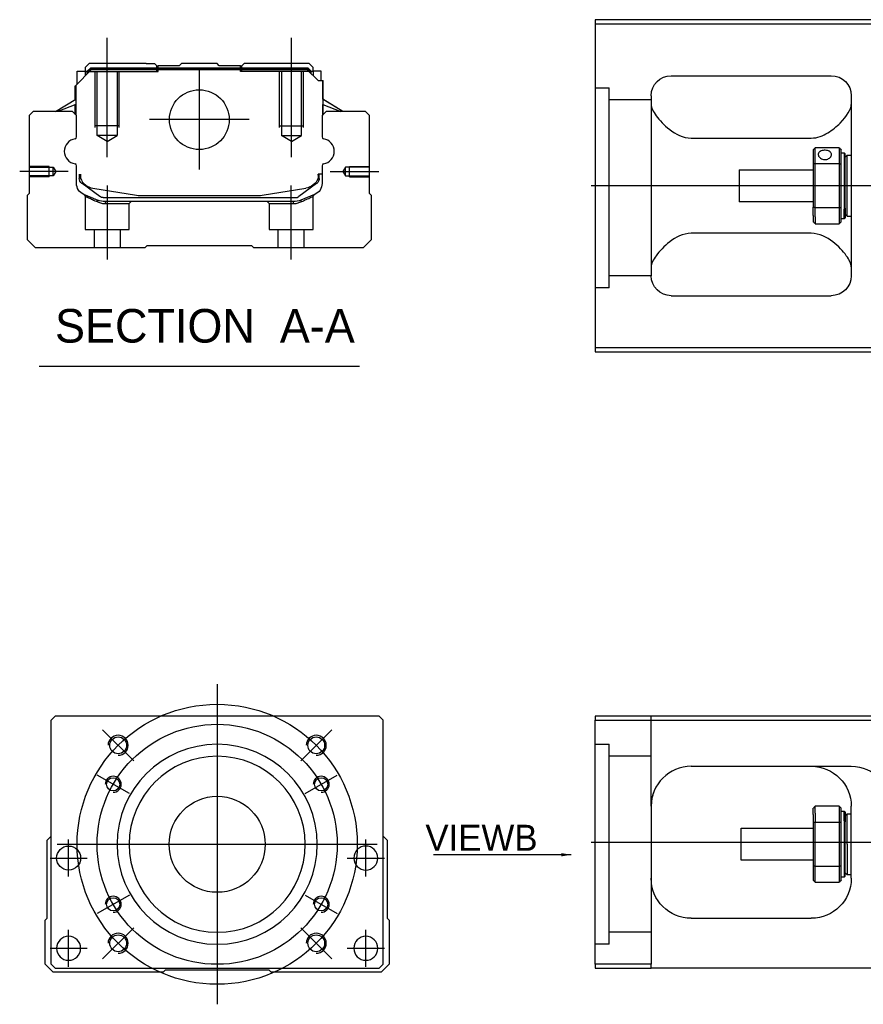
# Model space of a CAD drawing. Header units: millimetres. Extents: x -386 to 3135, y -1989 to 860.
# Tile 195 of 256: x -378 to -167, y -639 to -393. Entities that reach past the tile are written whole.
import ezdxf
from ezdxf.lldxf.tags import DXFTag

# ---------------------------------------------------------------- set-up
doc = ezdxf.new("R2010")
doc.units = ezdxf.units.MM
doc.layers.get('0').update_dxf_attribs({"linetype": 'CONTINUOUS'})
doc.styles.add('CHN', font='txt')
doc.styles.add('DIM-7', font='SIMPLEX.shx', dxfattribs={"width": 0.7, "bigfont": 'chineset.shx'})
tags = doc.linetypes.add('DASHED', pattern=[25.72, 12.86, -12.86]).pattern_tags.tags
tags[6:7] = [DXFTag(74, 4), DXFTag(75, 0), DXFTag(340, '0'), DXFTag(46, 0.0), DXFTag(50, 0.0), DXFTag(44, 0.0), DXFTag(45, 0.0)]
tags[4:5] = [DXFTag(74, 4), DXFTag(75, 0), DXFTag(340, '0'), DXFTag(46, 0.0), DXFTag(50, 0.0), DXFTag(44, 0.0), DXFTag(45, 0.0)]
doc.dimstyles.new('CNS', dxfattribs={"dimtxt": 3.5, "dimasz": 2.5, "dimexe": 1, "dimexo": 1, "dimgap": 1, "dimtad": 1, "dimdsep": 46, "dimtxsty": 'DIM-7', "dimcen": 0.09, "dimclrd": 4, "dimclre": 4, "dimclrt": 1, "dimadec": 0, "dimazin": 0, "dimtfac": 1, "dimtmove": 0, "dimatfit": 3, "dimfxl": 0, "dimtvp": 0.971429, "dimtolj": 1, "dimarcsym": 0})

msp = doc.modelspace()

# ---------------------------------------------------------------- linework, layer by layer
at = {"linetype": 'Continuous'}
for p, q in [((-159.89, -392.6), (-233.89, -392.6)), ((-233.89, -392.6), (-233.89, -474.6)), ((-233.89, -393.6), (-159.89, -393.6)), ((-360.26, -403.59), (-361.26, -404.59)), ((-346.08, -403.59), (-360.26, -403.59)), ((-346.08, -403.59), (-343.98, -403.59)), ((-343.98, -403.59), (-343.43, -404.14)), ((-337.78, -404.14), (-337.23, -403.59)), ((-328.33, -403.59), (-337.23, -403.59)), ((-327.78, -404.14), (-328.33, -403.59)), ((-322.13, -404.14), (-321.58, -403.59)), ((-322.13, -404.14), (-321.58, -403.59)), ((-319.48, -403.59), (-321.58, -403.59)), ((-321.58, -403.59), (-321.58, -403.59)), ((-305.3, -403.59), (-319.48, -403.59)), ((-304.3, -404.59), (-305.3, -403.59)), ((-363.66, -409.04), (-359.76, -405.14)), ((-363.26, -405.44), (-361.26, -405.44)), ((-363.26, -408.64), (-363.26, -405.44)), ((-361.26, -404.59), (-361.26, -405.44)), ((-361.26, -405.44), (-361.26, -406.64)), ((-360.76, -405.59), (-361.26, -405.59)), ((-360.76, -405.5), (-359.9, -404.64)), ((-360.76, -406.14), (-360.76, -405.5)), ((-360.53, -405.6), (-360.76, -405.5)), ((-360.53, -405.6), (-359.8, -404.87)), ((-360.53, -405.91), (-360.53, -405.6)), ((-359.9, -404.64), (-305.67, -404.64)), ((-359.8, -404.87), (-359.9, -404.64)), ((-359.8, -404.87), (-305.76, -404.87)), ((-305.8, -405.14), (-359.76, -405.14)), ((-343.43, -404.14), (-343.08, -404.14)), ((-337.78, -404.14), (-343.08, -404.14)), ((-343.08, -404.64), (-343.08, -404.14)), ((-322.48, -404.14), (-327.78, -404.14)), ((-322.48, -404.14), (-322.13, -404.14)), ((-322.48, -404.64), (-322.48, -404.14)), ((-303.1, -407.84), (-305.8, -405.14)), ((-305.76, -404.87), (-305.67, -404.64)), ((-305.03, -405.6), (-305.76, -404.87)), ((-304.8, -405.5), (-305.67, -404.64)), ((-305.03, -405.6), (-304.8, -405.5)), ((-305.03, -405.91), (-305.03, -405.6)), ((-304.8, -406.14), (-304.8, -405.5)), ((-304.3, -405.59), (-304.8, -405.59)), ((-304.3, -405.44), (-304.3, -404.59)), ((-302.3, -405.44), (-304.3, -405.44)), ((-304.3, -405.44), (-304.3, -406.64)), ((-302.3, -407.84), (-302.3, -405.44)), ((-302.3, -405.44), (-302.3, -405.44)), ((-303.1, -407.84), (-301.95, -407.84)), ((-301.95, -407.84), (-301.95, -415.09)), ((-301.95, -407.84), (-301.9, -407.84)), ((-301.9, -412.49), (-301.9, -407.84)), ((-301.9, -407.84), (-301.8, -407.84)), ((-301.8, -412.55), (-301.8, -407.84)), ((-214.89, -406.6), (-174.89, -406.6)), ((-363.76, -412.55), (-363.76, -409.14)), ((-363.66, -412.49), (-363.66, -409.04)), ((-363.61, -408.99), (-363.61, -415.09)), ((-368.67, -415.59), (-363.61, -412.45)), ((-296.9, -415.59), (-301.95, -412.45)), ((-296.9, -415.59), (-301.8, -412.55)), ((-219.89, -411.6), (-219.89, -456.6)), ((-169.89, -411.6), (-169.89, -456.6)), ((-374.28, -415.59), (-375.28, -416.59)), ((-364.46, -415.59), (-374.28, -415.59)), ((-363.61, -413.79), (-368.12, -415.59)), ((-363.46, -416.59), (-364.46, -415.59)), ((-363.76, -416.29), (-363.76, -413.85)), ((-363.66, -416.39), (-363.66, -413.81)), ((-301.1, -415.59), (-302.1, -416.59)), ((-301.95, -413.79), (-297.45, -415.59)), ((-301.9, -416.39), (-301.9, -413.81)), ((-301.8, -416.29), (-301.8, -413.85)), ((-291.28, -415.59), (-301.1, -415.59)), ((-290.28, -416.59), (-291.28, -415.59)), ((-375.28, -416.59), (-375.28, -436.04)), ((-363.46, -421.91), (-363.46, -416.59)), ((-302.1, -416.59), (-302.1, -421.91)), ((-290.28, -436.04), (-290.28, -416.59)), ((-209.89, -422.2), (-179.89, -422.2)), ((-179.39, -425.1), (-179.39, -428.7)), ((-172.89, -424.6), (-178.89, -424.6)), ((-178.89, -428.56), (-178.89, -424.6)), ((-172.89, -424.6), (-172.89, -428.56)), ((-172.39, -428.7), (-172.39, -425.1)), ((-172.39, -425.85), (-171.69, -425.85)), ((-171.69, -425.85), (-171.39, -426.15)), ((-171.69, -425.85), (-171.69, -439.94)), ((-171.39, -439.73), (-171.39, -426.15)), ((-171.39, -426.95), (-170.89, -426.45)), ((-170.89, -426.45), (-169.89, -426.45)), ((-170.89, -441.75), (-170.89, -426.45)), ((-363.46, -433.52), (-363.46, -429.13)), ((-302.1, -429.13), (-302.1, -433.52)), ((-197.89, -430.1), (-179.39, -430.1)), ((-197.89, -430.1), (-197.89, -438.1)), ((-179.39, -428.7), (-179.39, -439.51)), ((-178.89, -439.65), (-178.89, -428.56)), ((-178.89, -428.56), (-172.89, -428.56)), ((-172.89, -428.56), (-172.89, -439.65)), ((-172.39, -439.51), (-172.39, -428.7)), ((-362.76, -431.24), (-362.76, -432.32)), ((-362.46, -431.24), (-362.46, -432.29)), ((-302.1, -431.24), (-303.1, -431.24)), ((-303.1, -431.24), (-303.1, -432.29)), ((-302.8, -432.32), (-302.8, -431.24)), ((-362.08, -433.59), (-362.15, -433.54)), ((-357.66, -436.8), (-362.08, -433.59)), ((-359.39, -434.72), (-348.49, -436.46)), ((-317.08, -436.46), (-306.17, -434.72)), ((-303.49, -433.59), (-307.91, -436.8)), ((-303.42, -433.54), (-303.49, -433.59)), ((-375.28, -436.04), (-375.78, -436.54)), ((-375.78, -436.54), (-375.78, -447.59)), ((-356.78, -437.09), (-308.79, -437.09)), ((-309.29, -438.09), (-356.27, -438.09)), ((-346.83, -436.59), (-318.73, -436.59)), ((-303.96, -436.29), (-307.39, -437.71)), ((-289.78, -436.54), (-290.28, -436.04)), ((-289.78, -447.59), (-289.78, -436.54)), ((-179.39, -438.1), (-197.89, -438.1)), ((-179.39, -441.53), (-179.39, -439.51)), ((-172.89, -439.65), (-178.89, -439.65)), ((-178.89, -441.88), (-178.89, -439.65)), ((-172.89, -439.65), (-172.89, -441.88)), ((-172.39, -443.1), (-172.39, -439.51)), ((-171.69, -442.35), (-171.69, -439.94)), ((-171.39, -439.73), (-171.39, -442.05)), ((-179.39, -441.53), (-179.39, -443.1)), ((-178.89, -441.88), (-178.89, -443.6)), ((-172.89, -441.88), (-172.89, -443.6)), ((-171.69, -442.35), (-172.39, -442.35)), ((-171.39, -442.05), (-171.69, -442.35)), ((-171.39, -441.25), (-170.89, -441.75)), ((-170.89, -441.75), (-169.89, -441.75)), ((-178.89, -443.6), (-172.89, -443.6)), ((-375.78, -447.59), (-373.78, -449.59)), ((-291.78, -449.59), (-289.78, -447.59)), ((-179.89, -446.01), (-209.89, -446.01)), ((-373.78, -449.59), (-346.28, -449.59)), ((-346.28, -449.59), (-345.78, -449.09)), ((-345.78, -449.09), (-319.78, -449.09)), ((-319.78, -449.09), (-319.28, -449.59)), ((-319.28, -449.59), (-291.78, -449.59)), ((-214.89, -461.6), (-174.89, -461.6)), ((-233.89, -474.6), (-233.89, -475.6)), ((-159.89, -474.6), (-233.89, -474.6)), ((-233.89, -475.6), (-159.89, -475.6)), ((-368.81, -566.76), (-369.81, -567.76)), ((-369.81, -628.76), (-369.81, -567.76)), ((-300.31, -566.76), (-368.81, -566.76)), ((-287.81, -566.76), (-300.31, -566.76)), ((-286.81, -567.76), (-287.81, -566.76)), ((-286.81, -628.76), (-286.81, -567.76)), ((-233.89, -566.76), (-233.89, -567.76)), ((-159.89, -566.76), (-233.89, -566.76)), ((-233.89, -567.76), (-159.89, -567.76)), ((-233.89, -628.76), (-233.89, -567.76)), ((-209.89, -579.26), (-169.89, -579.26)), ((-219.89, -589.26), (-219.89, -628.76)), ((-179.39, -591.33), (-179.39, -589.76)), ((-172.89, -589.26), (-178.89, -589.26)), ((-178.89, -590.98), (-178.89, -589.26)), ((-172.89, -589.26), (-172.89, -590.98)), ((-172.39, -593.35), (-172.39, -589.76)), ((-172.39, -590.51), (-171.69, -590.51)), ((-171.69, -590.51), (-171.39, -590.81)), ((-171.69, -592.92), (-171.69, -590.51)), ((-169.89, -607.26), (-169.89, -589.26)), ((-179.39, -591.33), (-179.39, -593.35)), ((-178.89, -590.98), (-178.89, -593.21)), ((-178.89, -604.3), (-178.89, -593.21)), ((-178.89, -593.21), (-172.89, -593.21)), ((-172.89, -590.98), (-172.89, -593.21)), ((-172.89, -593.21), (-172.89, -604.3)), ((-171.69, -592.92), (-171.69, -607.01)), ((-171.39, -590.81), (-171.39, -593.13)), ((-171.39, -591.61), (-170.89, -591.11)), ((-171.39, -606.71), (-171.39, -593.13)), ((-170.89, -591.11), (-169.89, -591.11)), ((-170.89, -598.76), (-170.89, -591.11)), ((-197.39, -594.76), (-179.39, -594.76)), ((-197.39, -598.76), (-197.39, -594.76)), ((-179.39, -593.35), (-179.39, -604.16)), ((-172.39, -604.16), (-172.39, -593.35)), ((-370.81, -597.76), (-369.81, -596.76)), ((-370.81, -617.21), (-370.81, -597.76)), ((-286.81, -596.76), (-285.81, -597.76)), ((-285.81, -597.76), (-285.81, -617.21)), ((-197.39, -602.76), (-197.39, -598.76)), ((-170.89, -598.76), (-170.89, -606.41)), ((-179.39, -602.76), (-197.39, -602.76)), ((-179.39, -604.16), (-179.39, -607.76)), ((-178.89, -608.26), (-178.89, -604.3)), ((-172.89, -604.3), (-178.89, -604.3)), ((-172.89, -604.3), (-172.89, -608.26)), ((-172.39, -607.76), (-172.39, -604.16)), ((-171.69, -607.01), (-172.39, -607.01)), ((-171.39, -606.71), (-171.69, -607.01)), ((-170.89, -606.41), (-171.39, -605.91)), ((-169.89, -606.41), (-170.89, -606.41)), ((-178.89, -608.26), (-172.89, -608.26)), ((-371.31, -617.71), (-370.81, -617.21)), ((-371.31, -628.76), (-371.31, -617.71)), ((-285.81, -617.21), (-285.31, -617.71)), ((-285.31, -617.71), (-285.31, -628.76)), ((-209.89, -617.26), (-179.89, -617.26)), ((-369.31, -630.76), (-371.31, -628.76)), ((-369.81, -628.76), (-368.81, -629.76)), ((-368.81, -629.76), (-287.81, -629.76)), ((-287.81, -629.76), (-286.81, -628.76)), ((-285.31, -628.76), (-287.31, -630.76)), ((-233.89, -628.76), (-233.89, -629.76)), ((-219.89, -628.76), (-233.89, -628.76)), ((-233.89, -629.76), (-219.89, -629.76)), ((-219.89, -629.76), (-219.89, -628.76)), ((-159.89, -629.76), (-219.89, -629.76)), ((-341.81, -630.76), (-369.31, -630.76)), ((-341.31, -630.26), (-341.81, -630.76)), ((-315.31, -630.26), (-341.31, -630.26)), ((-314.81, -630.76), (-315.31, -630.26)), ((-287.31, -630.76), (-314.81, -630.76))]:
    msp.add_line(p, q, dxfattribs=at)
at = {"ltscale": 0.2}
for p, q in [((-355.78, -427), (-355.78, -397.18)), ((-309.78, -427), (-309.78, -397.18)), ((-332.78, -405.11), (-332.78, -430.06)), ((-320.31, -417.59), (-345.26, -417.59)), ((-365.5, -430.59), (-377.65, -430.59)), ((-300.06, -430.59), (-287.92, -430.59)), ((-355.73, -452.59), (-355.73, -434.09)), ((-309.84, -452.59), (-309.84, -434.09)), ((-349.17, -577.9), (-356.95, -570.12)), ((-307.45, -577.9), (-299.67, -570.12)), ((-349.17, -619.62), (-356.95, -627.39)), ((-307.45, -619.62), (-299.67, -627.39))]:
    msp.add_line(p, q, dxfattribs=at)
at = {"linetype": 'DASHED'}
for p, q in [((-360.76, -405.59), (-343.08, -405.59)), ((-343.43, -405.59), (-343.43, -404.14)), ((-343.08, -405.59), (-343.08, -404.64)), ((-322.48, -405.59), (-322.48, -404.64)), ((-304.8, -405.59), (-322.48, -405.59)), ((-322.13, -405.59), (-322.13, -404.14)), ((-304.3, -405.59), (-304.3, -405.44)), ((-302.3, -407.59), (-302.3, -407.59)), ((-301.74, -412.59), (-301.74, -412.59)), ((-361.28, -436.76), (-361.28, -445.09)), ((-350.28, -438.59), (-349.78, -438.09)), ((-315.84, -438.09), (-315.34, -438.59)), ((-304.34, -445.09), (-304.34, -436.79)), ((-356.23, -438.59), (-350.28, -438.59)), ((-350.28, -445.09), (-350.28, -438.59)), ((-315.34, -438.59), (-315.34, -445.09)), ((-315.34, -438.59), (-309.34, -438.59)), ((-361.28, -445.09), (-355.78, -445.09)), ((-359.08, -445.09), (-359.08, -449.59)), ((-355.78, -445.09), (-350.28, -445.09)), ((-352.48, -449.59), (-352.48, -445.09)), ((-315.34, -445.09), (-304.34, -445.09)), ((-313.14, -445.09), (-313.14, -449.59)), ((-306.54, -449.59), (-306.54, -445.09)), ((-230.39, -459.62), (-233.89, -459.62)), ((-230.39, -623.76), (-233.89, -623.76))]:
    msp.add_line(p, q, dxfattribs=at)
at = {"linetype": 'DASHED', "ltscale": 0.1}
for p, q in [((-358.78, -419.59), (-358.78, -405.59)), ((-358.28, -421.59), (-358.28, -405.59)), ((-353.28, -405.59), (-353.28, -421.59)), ((-352.78, -419.59), (-352.78, -405.59)), ((-312.78, -419.59), (-312.78, -405.59)), ((-312.28, -405.59), (-312.28, -421.59)), ((-307.28, -421.59), (-307.28, -405.59)), ((-306.78, -419.59), (-306.78, -405.59)), ((-352.78, -419.14), (-358.78, -419.14)), ((-312.78, -419.14), (-306.78, -419.14)), ((-353.28, -421.59), (-358.28, -421.59)), ((-355.78, -423.03), (-358.28, -421.59)), ((-355.78, -423.03), (-353.28, -421.59)), ((-312.28, -421.59), (-307.28, -421.59)), ((-309.78, -423.03), (-312.28, -421.59)), ((-309.78, -423.03), (-307.28, -421.59)), ((-370.28, -429.29), (-375.28, -429.29)), ((-375.28, -429.51), (-369.29, -429.51)), ((-370.28, -431.89), (-370.28, -429.29)), ((-369.29, -429.51), (-368.64, -430.59)), ((-369.29, -431.66), (-369.29, -429.51)), ((-368.64, -430.59), (-369.29, -431.66)), ((-296.28, -429.51), (-296.93, -430.59)), ((-296.93, -430.59), (-296.28, -431.66)), ((-290.28, -429.51), (-296.28, -429.51)), ((-296.28, -431.66), (-296.28, -429.51)), ((-295.28, -431.89), (-295.28, -429.29)), ((-295.28, -429.29), (-290.28, -429.29)), ((-369.29, -431.66), (-375.28, -431.66)), ((-370.28, -431.89), (-375.28, -431.89)), ((-296.28, -431.66), (-290.28, -431.66)), ((-295.28, -431.89), (-290.28, -431.89))]:
    msp.add_line(p, q, dxfattribs=at)
at = {"linetype": 'DASHED', "ltscale": 0.3}
for p, q in [((-233.89, -409.62), (-230.39, -409.62)), ((-230.39, -459.62), (-230.39, -409.62)), ((-219.89, -412.62), (-230.39, -412.62)), ((-219.89, -456.62), (-230.39, -456.62)), ((-219.89, -589.26), (-219.89, -566.76)), ((-233.89, -573.76), (-230.39, -573.76)), ((-230.39, -623.76), (-230.39, -573.76)), ((-219.89, -576.76), (-230.39, -576.76)), ((-219.89, -620.76), (-230.39, -620.76))]:
    msp.add_line(p, q, dxfattribs=at)
for p, q in [((307.11, -434.15), (-234.89, -434.1)), ((-372.8, -479.22), (-292.75, -479.22)), ((-234.89, -598.26), (307.11, -598.26))]:
    msp.add_line(p, q)
at = {"ltscale": 0.3}
for p, q in [((-328.31, -558.76), (-328.31, -638.76)), ((-368.31, -598.76), (-288.31, -598.76))]:
    msp.add_line(p, q, dxfattribs=at)
at = {"ltscale": 0.1}
for p, q in [((-350.26, -586.08), (-358.32, -581.43)), ((-306.36, -586.08), (-298.3, -581.43)), ((-365.42, -606.84), (-365.42, -597.54)), ((-291.19, -606.84), (-291.19, -597.54)), ((-370.07, -602.19), (-360.77, -602.19)), ((-295.84, -602.19), (-286.54, -602.19)), ((-350.26, -611.43), (-358.32, -616.08)), ((-306.36, -611.43), (-298.3, -616.08)), ((-365.42, -629.41), (-365.42, -620.11)), ((-291.19, -629.41), (-291.19, -620.11)), ((-370.07, -624.76), (-360.77, -624.76)), ((-295.84, -624.76), (-286.54, -624.76))]:
    msp.add_line(p, q, dxfattribs=at)
at = {"linetype": 'Continuous'}
for centre, radius in [((-332.78, -417.59), 7.47), ((-353.06, -574.01), 2.1), ((-303.56, -574.01), 2.1), ((-354.29, -583.76), 1.65), ((-302.33, -583.76), 1.65), ((-328.31, -598.76), 12), ((-365.42, -602.19), 3), ((-354.29, -613.76), 1.65), ((-302.33, -613.76), 1.65), ((-353.06, -623.5), 2.1), ((-303.56, -623.5), 2.1)]:
    msp.add_circle(centre, radius, dxfattribs=at)
at = {"ltscale": 0.3}
for radius in [35, 30]:
    msp.add_circle((-328.31, -598.76), radius, dxfattribs=at)
at = {"linetype": 'Continuous', "extrusion": (0, 0, -1)}
for centre, radius in [((328.31, -598.76), 25), ((328.31, -598.76), 22), ((291.19, -602.19), 3), ((365.42, -624.76), 3), ((291.19, -624.76), 3)]:
    msp.add_circle(centre, radius, dxfattribs=at)
at = {"linetype": 'Continuous', "extrusion": (-6.12303e-17, 0, -1)}
for centre, start, end in [((214.89, -411.6), 0, 90), ((174.89, -411.6), 90, 180), ((214.89, -456.6), 270, 0), ((174.89, -456.6), 180, 270)]:
    msp.add_arc(centre, 5, start, end, dxfattribs=at)
for centre, radius, start, end in [((-363.34, -425.52), 3.17, 98.9371, 261.0629), ((-302.23, -425.52), 3.17, 278.9371, 81.0629), ((-353.06, -574.01), 2.5, 270, 180), ((-303.56, -574.01), 2.5, 270, 180), ((-354.29, -583.76), 2, 270, 180), ((-302.33, -583.76), 2, 270, 180), ((-354.29, -613.76), 2, 270, 180), ((-302.33, -613.76), 2, 270, 180), ((-353.06, -623.5), 2.5, 270, 180), ((-303.56, -623.5), 2.5, 270, 180)]:
    msp.add_arc(centre, radius, start, end)
at = {"linetype": 'Continuous'}
for centre, radius, start, end in [((-363.96, -421.91), 0.5, 285.1919, 0), ((-301.6, -421.91), 0.5, 180, 254.8081), ((-363.96, -429.13), 0.5, 0, 74.8081), ((-301.6, -429.13), 0.5, 105.1919, 180), ((-358.76, -430.77), 4, 202.3316, 260.9414), ((-306.8, -430.77), 4, 337.6678, 353.1681), ((-306.8, -430.77), 3.77, 349.0413, 352.7469), ((-346.83, -426.09), 10.5, 260.9414, 270), ((-318.73, -426.09), 10.5, 270, 279.0586), ((-308.79, -435.59), 1.5, 270, 306.0274), ((-209.89, -589.26), 10, 90, 180)]:
    msp.add_arc(centre, radius, start, end, dxfattribs=at)
at = {"linetype": 'Continuous', "extrusion": (0, 0, -1)}
for centre, radius, start, end in [((361.26, -432.32), 1.5, 306.0274, 0), ((358.76, -430.77), 4, 337.6678, 353.1681), ((358.76, -430.77), 3.77, 349.0413, 352.7469), ((306.8, -430.77), 4, 202.3316, 260.9414), ((304.3, -432.32), 1.5, 180, 233.9726), ((360.46, -433.52), 3, 292.4327, 0), ((305.1, -433.52), 3, 180, 247.5673), ((356.27, -433.09), 5, 270, 292.4327), ((356.78, -435.59), 1.5, 270, 306.0274), ((309.29, -433.09), 5, 247.5673, 270), ((179.89, -589.26), 10, 90, 180), ((169.89, -589.26), 10, 90, 180), ((209.89, -607.26), 10, 270, 0), ((179.89, -607.26), 10, 180, 270)]:
    msp.add_arc(centre, radius, start, end, dxfattribs=at)
at = {"linetype": 'Continuous'}
for points, degree in [([(-363.61, -415.09), (-363.61, -415.69)], 1), ([(-363.61, -415.69), (-363.61, -416.44)], 1), ([(-301.95, -415.09), (-301.95, -415.69)], 1), ([(-301.95, -415.69), (-301.95, -416.44)], 1), ([(-219.89, -413.81), (-219.89, -414.56), (-219.42, -415.54), (-218.65, -416.6)], 3), ([(-179.39, -425.1), (-179.23, -424.94), (-179.06, -424.77), (-178.89, -424.6)], 3), ([(-172.89, -424.6), (-172.73, -424.77), (-172.56, -424.94), (-172.39, -425.1)], 3), ([(-178.89, -428.56), (-179.06, -428.6), (-179.23, -428.65), (-179.39, -428.7)], 3), ([(-172.89, -428.56), (-172.73, -428.6), (-172.56, -428.65), (-172.39, -428.7)], 3), ([(-178.89, -439.65), (-179.06, -439.61), (-179.23, -439.56), (-179.39, -439.51)], 3), ([(-172.89, -439.65), (-172.73, -439.61), (-172.56, -439.56), (-172.39, -439.51)], 3), ([(-178.89, -443.6), (-179.06, -443.44), (-179.23, -443.27), (-179.39, -443.1)], 3), ([(-172.39, -443.1), (-172.56, -443.27), (-172.73, -443.44), (-172.89, -443.6)], 3), ([(-218.65, -451.6), (-219.43, -452.68), (-219.89, -453.65), (-219.89, -454.4)], 3), ([(-169.89, -454.4), (-169.89, -453.65), (-170.36, -452.68), (-171.14, -451.6)], 3), ([(-214.89, -580.6), (-214.92, -580.61), (-214.95, -580.63), (-214.98, -580.65)], 3), ([(-178.89, -589.26), (-179.06, -589.42), (-179.23, -589.59), (-179.39, -589.76)], 3), ([(-172.89, -589.26), (-172.73, -589.42), (-172.56, -589.59), (-172.39, -589.76)], 3), ([(-178.89, -593.21), (-179.06, -593.26), (-179.23, -593.3), (-179.39, -593.35)], 3), ([(-172.39, -593.35), (-172.56, -593.3), (-172.73, -593.26), (-172.89, -593.21)], 3), ([(-178.89, -604.3), (-179.06, -604.26), (-179.23, -604.21), (-179.39, -604.16)], 3), ([(-172.39, -604.16), (-172.56, -604.21), (-172.73, -604.26), (-172.89, -604.3)], 3), ([(-179.39, -607.76), (-179.23, -607.92), (-179.06, -608.09), (-178.89, -608.26)], 3), ([(-172.39, -607.76), (-172.56, -607.92), (-172.73, -608.09), (-172.89, -608.26)], 3)]:
    msp.add_open_spline(points, degree=degree, dxfattribs=at)
for points, knots in [([(-179.89, -422.2), (-178.37, -422.2), (-176.96, -421.64), (-174.55, -420.18), (-173.56, -419.32), (-171, -416.7), (-169.89, -414.98), (-169.89, -413.81)], [0, 0, 0, 0, 0.25, 0.25, 0.5, 0.5, 1, 1, 1, 1]), ([(-218.65, -416.6), (-217.82, -417.74), (-216.69, -418.97), (-213.81, -421.18), (-211.96, -422.2), (-209.89, -422.2)], [0, 0, 0, 0, 0.5, 0.5, 1, 1, 1, 1]), ([(-174.84, -426.33), (-174.84, -426.2), (-174.88, -426.07), (-175, -425.84), (-175.09, -425.73), (-175.31, -425.54), (-175.46, -425.46), (-175.77, -425.34), (-175.94, -425.3), (-176.3, -425.25), (-176.49, -425.24), (-176.86, -425.27), (-177.04, -425.3), (-177.37, -425.39), (-177.52, -425.46), (-177.78, -425.62), (-177.9, -425.72), (-178.06, -425.94), (-178.11, -426.06), (-178.14, -426.24), (-178.14, -426.28), (-178.14, -426.33)], [0, 0, 0, 0, 0.106605, 0.106605, 0.21316, 0.21316, 0.320465, 0.320465, 0.42832, 0.42832, 0.535356, 0.535356, 0.641477, 0.641477, 0.748016, 0.748016, 0.855648, 0.855648, 0.963354, 0.963354, 1, 1, 1, 1]), ([(-178.14, -426.33), (-178.14, -426.46), (-178.11, -426.59), (-177.99, -426.85), (-177.9, -426.97), (-177.67, -427.2), (-177.53, -427.3), (-177.22, -427.45), (-177.04, -427.51), (-176.68, -427.58), (-176.49, -427.59), (-176.13, -427.56), (-175.95, -427.51), (-175.62, -427.39), (-175.47, -427.3), (-175.2, -427.1), (-175.09, -426.98), (-174.93, -426.73), (-174.88, -426.6), (-174.85, -426.42), (-174.84, -426.37), (-174.84, -426.33)], [0, 0, 0, 0, 0.106605, 0.106605, 0.21316, 0.21316, 0.320465, 0.320465, 0.42832, 0.42832, 0.535356, 0.535356, 0.641477, 0.641477, 0.748016, 0.748016, 0.855648, 0.855648, 0.963354, 0.963354, 1, 1, 1, 1]), ([(-209.89, -446.01), (-211.96, -446.01), (-213.81, -447.03), (-216.68, -449.23), (-217.83, -450.47), (-218.65, -451.6)], [0, 0, 0, 0, 0.5, 0.5, 1, 1, 1, 1]), ([(-171.14, -451.6), (-171.96, -450.47), (-173.09, -449.24), (-175.98, -447.03), (-177.83, -446.01), (-179.89, -446.01)], [0, 0, 0, 0, 0.5, 0.5, 1, 1, 1, 1]), ([(-219.33, -585.94), (-219.42, -586.2), (-219.55, -586.64), (-219.66, -587.08), (-219.69, -587.26)], [0, 0, 0, 0, 0.596588, 1, 1, 1, 1])]:
    msp.add_open_spline(points, degree=3, knots=knots, dxfattribs=at)
at = {"linetype": 'DASHED'}
for points, degree in [([(-361.59, -436.3), (-361.28, -436.76)], 1), ([(-358.16, -438.17), (-358.18, -437.71)], 1), ([(-356.27, -438.09), (-356.23, -438.59)], 1), ([(-309.29, -438.09), (-309.31, -438.25), (-309.32, -438.42), (-309.34, -438.59)], 3), ([(-307.39, -437.71), (-307.42, -438.17)], 1), ([(-304.34, -436.79), (-304.03, -436.32)], 1)]:
    msp.add_open_spline(points, degree=degree, dxfattribs=at)
for points, degree, knots in [([(-361.59, -436.3), (-361.59, -436.3), (-360.67, -436.68), (-359.74, -437.07), (-358.18, -437.71)], 2, [0, 0, 0, 0.5, 0.5, 1, 1, 1]), ([(-361.28, -436.76), (-361.28, -436.76), (-361.28, -436.76), (-360.81, -436.98), (-359.5, -437.57), (-358.62, -437.96), (-358.16, -438.17)], 3, [0, 0, 0, 0, 0.000815, 0.486557, 0.726811, 1, 1, 1, 1]), ([(-307.42, -438.17), (-307.1, -438.03), (-306.49, -437.76), (-305.74, -437.42), (-304.75, -436.97), (-304.34, -436.79), (-304.34, -436.79)], 3, [0, 0, 0, 0, 0.185898, 0.357233, 0.514425, 1, 1, 1, 1]), ([(-358.16, -438.17), (-357.85, -438.29), (-357.25, -438.53), (-356.56, -438.57), (-356.23, -438.59)], 3, [0, 0, 0, 0, 0.515943, 1, 1, 1, 1]), ([(-309.34, -438.59), (-309.01, -438.57), (-308.32, -438.53), (-307.72, -438.29), (-307.42, -438.17)], 3, [0, 0, 0, 0, 0.484584, 1, 1, 1, 1])]:
    msp.add_open_spline(points, degree=degree, knots=knots, dxfattribs=at)

# ---------------------------------------------------------------- texts
at = {"style": 'CHN'}
for s, insert, char_height, attachment_point in [('SECTION  A-A ', (-368.83, -469.19), 8.4, 4), ('VIEWB', (-248.28, -600.37), 6.5, 9)]:
    msp.add_mtext(s, dxfattribs=dict(at, insert=insert, char_height=char_height, attachment_point=attachment_point))

# ---------------------------------------------------------------- leaders
msp.add_leader([(-239.84, -601.37), (-274.3, -601.37)], dimstyle='CNS', override={"dimtxt": 6.5, "dimtxsty": 'CHN'})

doc.saveas('drawing.dxf')
